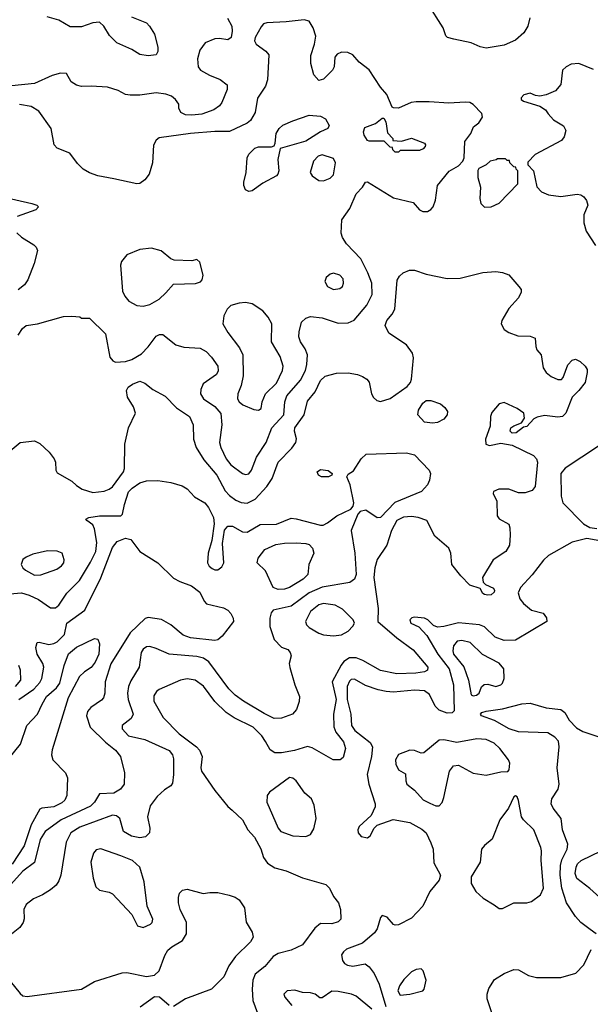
# Model space of a CAD drawing. Extents: x 1173029 to 1307123, y 522559 to 678521.
# Tile 91 of 256: x 1200345 to 1203856, y 576192 to 582245. Entities that reach past the tile are written whole.
import ezdxf

# ---------------------------------------------------------------- set-up
doc = ezdxf.new("R2010")
doc.units = 0

msp = doc.modelspace()

# ---------------------------------------------------------------- linework, layer by layer
at = {"layer": '0CON10XD'}
for points in [[(1203483.9, 582256.1), (1203472, 582205), (1203447.2, 582162.8), (1203395, 582118.2), (1203325, 582087.1), (1203215, 582068.9), (1203177.2, 582077.2), (1203122.4, 582102.4), (1203015.8, 582125.8), (1202977.5, 582135), (1202966.4, 582146.4), (1202950, 582195), (1202855, 582345.8)], [(1201624, 582255), (1201650, 582205), (1201652.9, 582175), (1201645.5, 582135), (1201625, 582120), (1201575, 582130), (1201545, 582127.1), (1201486.8, 582103.2), (1201452.8, 582057.2), (1201439.4, 582005), (1201442.9, 581955), (1201457.5, 581935), (1201513.1, 581903.1), (1201577.4, 581877.4), (1201621.4, 581845), (1201621.1, 581815), (1201587.7, 581735), (1201573.3, 581715), (1201539.8, 581690.2), (1201465, 581663.1), (1201405, 581657.3), (1201365, 581660.5), (1201336.2, 581675), (1201325, 581700), (1201323.3, 581725), (1201304, 581755), (1201278.8, 581775), (1201245, 581787.8), (1201185, 581794.6), (1201085, 581780.8), (1201025, 581780), (1200995, 581785.6), (1200950.2, 581810.2), (1200885, 581830.6), (1200785, 581836.9), (1200725, 581834.4), (1200695, 581841.4), (1200662.1, 581862.1), (1200633, 581913), (1200596, 581916), (1200545, 581902.5), (1200435, 581853.2), (1200215, 581829.3)], [(1201735, 579448.6), (1201755, 579452.9), (1201771.9, 579475), (1201801.2, 579555), (1201862, 579645), (1201895.3, 579735), (1201969.6, 579815), (1201976.9, 579895), (1201988.5, 579931.5), (1202071.8, 580028.2), (1202102.7, 580087.3), (1202112.4, 580125), (1202116.1, 580185), (1202101.3, 580221.3), (1202073.2, 580265), (1202063.3, 580295), (1202064, 580325), (1202079.6, 580385), (1202105, 580410), (1202135, 580419.6), (1202205, 580410.9), (1202305, 580380), (1202365, 580381.4), (1202402.6, 580397.4), (1202480.1, 580489.9), (1202514.6, 580555), (1202510.8, 580625), (1202487.8, 580687.8), (1202444.1, 580774.1), (1202356.2, 580866.2), (1202331.9, 580905), (1202323, 580933), (1202326.5, 581015), (1202375.8, 581084.2), (1202415.6, 581174.4), (1202453.8, 581215), (1202472.5, 581245), (1202485, 581247.5), (1202645, 581150), (1202765, 581120), (1202805.5, 581075.5), (1202824.5, 581064.5), (1202855, 581065.6), (1202875, 581077.5), (1202888.6, 581095), (1202904.3, 581135), (1202915, 581226.2), (1202987.3, 581312.7), (1203045, 581346.7), (1203072.5, 581375), (1203080, 581395), (1203084.1, 581495.9), (1203120, 581545), (1203136.7, 581585), (1203169.7, 581610.3), (1203192, 581645), (1203187.9, 581667.9), (1203135, 581724), (1203115, 581735.7), (1203085, 581738.6), (1202985, 581731.5), (1202865, 581740), (1202785, 581738.9), (1202754.6, 581735.4), (1202675, 581701.2), (1202645, 581702.5), (1202636.7, 581706.7), (1202603.3, 581785), (1202565, 581830), (1202495, 581935.5), (1202433.1, 581983.1), (1202395, 582029.2), (1202363.2, 582043.2), (1202325, 582044.3), (1202297.9, 582032.1), (1202284, 582015), (1202280, 581955), (1202270, 581935), (1202215, 581880), (1202185, 581870), (1202155.6, 581905.6), (1202135.6, 581975.6), (1202135.6, 582024.4), (1202158.1, 582095), (1202166.6, 582143.4), (1202150, 582195), (1202125.4, 582235.4), (1202095, 582244.5), (1201985, 582230.8), (1201865, 582225.9), (1201845, 582218.8), (1201830.3, 582200.3), (1201793.5, 582135), (1201789.4, 582115), (1201799.2, 582095), (1201860.3, 582050.3), (1201877.8, 582027.8), (1201870.5, 581875), (1201857.5, 581835), (1201807.2, 581762.8), (1201792.9, 581675), (1201765.5, 581624.5), (1201745, 581608.6), (1201635, 581557.5), (1201545, 581557.1), (1201395, 581544.1), (1201202.1, 581517.9), (1201184, 581505), (1201167.6, 581472.4), (1201162.3, 581365), (1201141.2, 581295), (1201115, 581259.4), (1201085, 581238.6), (1201065, 581235.6), (1200923.4, 581266.6), (1200825.3, 581285.3), (1200774.2, 581304.2), (1200735, 581326.7), (1200701.2, 581361.2), (1200654.1, 581424.1), (1200575, 581454.2), (1200556, 581475), (1200537.8, 581575), (1200463.3, 581683.3), (1200415, 581711.8), (1200343.8, 581723.8)], [(1201033.1, 582263.1), (1201125.5, 582225), (1201144.6, 582205), (1201174.7, 582154.7), (1201194.2, 582075.8), (1201195, 582050), (1201185, 582028.8), (1201135, 582021.9), (1201085, 582030.5), (1201035, 582060.4), (1200942.4, 582102.4), (1200896.6, 582146.6), (1200862.9, 582205), (1200835, 582228.6), (1200795, 582225.5), (1200725, 582201.1), (1200655, 582200.8), (1200585, 582242.1), (1200513.1, 582263.1)], [(1203875, 581938), (1203785, 581974.6), (1203738.8, 581971.2), (1203707.1, 581955), (1203685.6, 581935), (1203674.4, 581845.6), (1203641.8, 581808.2), (1203585, 581782.5), (1203545, 581773.8), (1203518.3, 581778.3), (1203485, 581793.8), (1203447, 581783), (1203430, 581765), (1203430, 581755), (1203443.9, 581743.9), (1203545, 581713.8), (1203579.7, 581689.7), (1203596.9, 581666.9), (1203628.9, 581628.9), (1203691.7, 581591.7), (1203705.8, 581564.2), (1203695.9, 581524.1), (1203677.9, 581502.1), (1203517.5, 581415), (1203471.7, 581368.3), (1203471.7, 581351.7), (1203506.7, 581315), (1203526.4, 581216.4), (1203555.9, 581185.9), (1203597.9, 581167.9), (1203675, 581157.3), (1203775, 581171.5), (1203797.3, 581167.3), (1203816, 581155), (1203832.4, 581132.4), (1203840, 581105), (1203816.5, 581045), (1203816.5, 580995), (1203831.1, 580945), (1203886.8, 580856.8)], [(1201755, 581189.2), (1201735, 581198.8), (1201724.5, 581224.5), (1201724.4, 581245), (1201739.2, 581305), (1201743.8, 581395), (1201755, 581417.5), (1201792.5, 581455), (1201815, 581463.3), (1201895, 581462.5), (1201910, 581470), (1201917.5, 581485), (1201923.3, 581545), (1201941.2, 581575), (1201964.5, 581595.5), (1202026.3, 581623.7), (1202125, 581657.8), (1202195, 581652), (1202226.7, 581635), (1202250, 581595), (1202240, 581575), (1202195, 581555.6), (1202105, 581497.5), (1201947, 581453), (1201934.2, 581385.8), (1201940, 581315), (1201933.8, 581295), (1201925, 581284), (1201840.3, 581239.7), (1201775, 581192.9), (1201755, 581189.2)], [(1202675, 581430), (1202655, 581430), (1202640, 581445), (1202638.3, 581458.3), (1202625, 581460), (1202587.5, 581497.5), (1202495, 581497.5), (1202485, 581502.5), (1202464, 581535), (1202460, 581555), (1202467.7, 581582.3), (1202533.9, 581606.1), (1202575, 581640), (1202585, 581640), (1202597, 581617), (1202608.3, 581548.3), (1202640, 581515), (1202641.7, 581501.7), (1202695, 581497.5), (1202755, 581516.2), (1202836.1, 581486.1), (1202842.5, 581475), (1202840, 581465), (1202828.3, 581451.7), (1202805, 581441.2), (1202685, 581440), (1202675, 581430)], [(1202215, 581254.4), (1202255, 581270.6), (1202275, 581290), (1202288.8, 581365), (1202275, 581392.2), (1202205, 581413.2), (1202182.2, 581405), (1202152.5, 581375), (1202133.1, 581305), (1202144.2, 581285), (1202185, 581256.9), (1202215, 581254.4)], [(1203205, 581092.5), (1203245, 581094.4), (1203295, 581116.7), (1203410, 581235), (1203410, 581315), (1203400, 581325), (1203398.3, 581338.3), (1203385, 581340), (1203360, 581365), (1203358.3, 581378.3), (1203345, 581380), (1203335, 581390), (1203285, 581390), (1203277, 581383), (1203240, 581375), (1203215, 581353.3), (1203170.7, 581329.3), (1203163, 581317), (1203163.3, 581275), (1203180, 581215), (1203175.8, 581145), (1203182.9, 581115), (1203205, 581092.5)], [(1200195, 581165.3), (1200420, 581115), (1200451.2, 581105), (1200461.2, 581095), (1200445, 581076), (1200330, 581035)], [(1200327.5, 580935), (1200355, 580906.7), (1200431.2, 580861.2), (1200445.7, 580845.7), (1200453.8, 580825), (1200434.1, 580745.9), (1200394.3, 580645), (1200375.5, 580614.5), (1200335, 580584)], [(1201105, 580483.6), (1201145, 580494.6), (1201202.7, 580527.3), (1201244.5, 580565), (1201290.9, 580619.1), (1201427, 580623), (1201456.8, 580633.2), (1201467.5, 580645), (1201474, 580675), (1201453.3, 580755), (1201435, 580770), (1201405, 580762), (1201295, 580767.1), (1201274.6, 580774.6), (1201215, 580823.1), (1201155, 580839.2), (1201085, 580832.9), (1201005, 580800), (1200972.2, 580757.8), (1200964.4, 580735), (1200978.1, 580575), (1200991.1, 580545), (1201015.8, 580515), (1201065, 580486.7), (1201105, 580483.6)], [(1200275, 579583.6), (1200348.6, 579645), (1200435, 579656.7), (1200468.7, 579638.7), (1200525.3, 579585.3), (1200556.9, 579545), (1200564.4, 579525), (1200567.1, 579475), (1200575, 579458), (1200665, 579407.5), (1200695, 579381.5), (1200728.8, 579358.8), (1200795, 579338.9), (1200865, 579346.2), (1200895, 579357.9), (1200915, 579373.6), (1200984.5, 579465), (1200989.5, 579485), (1200991.4, 579635), (1201014.7, 579735), (1201057.6, 579825), (1201044.3, 579864.3), (1201008.9, 579925), (1201003.1, 579965), (1201012.5, 579985), (1201038, 580005), (1201085, 580022.5), (1201115, 580010.5), (1201165, 579970.4), (1201239.6, 579929.6), (1201308.9, 579858.9), (1201389.2, 579805), (1201411.4, 579755), (1201414.4, 579665), (1201430, 579615), (1201478.3, 579538.3), (1201557.9, 579445), (1201608.6, 579348.6), (1201635, 579318.9), (1201675, 579290.7), (1201706.7, 579276.7), (1201745, 579272.8), (1201793.9, 579296.1), (1201865.8, 579374.2), (1201898.5, 579425), (1201935.3, 579524.7), (1202019.1, 579610.9), (1202043.1, 579645), (1202047.9, 579667.9), (1202035.7, 579715), (1202036.9, 579735), (1202094.5, 579815), (1202115, 579900), (1202162.4, 579957.6), (1202195, 580025.6), (1202225, 580052.5), (1202295, 580072.2), (1202365, 580073.1), (1202423.6, 580063.6), (1202455, 580051.1), (1202481.4, 580035), (1202495, 580016), (1202510.5, 579945), (1202521.7, 579921.7), (1202542.7, 579902.7), (1202565, 579896.5), (1202624, 579915), (1202729.3, 579990.7), (1202750, 580015), (1202756.4, 580035), (1202767.1, 580165), (1202761.5, 580195), (1202725, 580245.6), (1202616.8, 580316.8), (1202594.4, 580365), (1202603.3, 580395), (1202636.7, 580435), (1202652.2, 580465), (1202667, 580643), (1202681.1, 580668.9), (1202705, 580688.5), (1202743.3, 580705), (1202775, 580705.4), (1202845, 580680.5), (1202975, 580653.8), (1203055, 580656), (1203195, 580690.4), (1203275, 580697.3), (1203315, 580691.5), (1203355, 580675.6), (1203416.7, 580605), (1203430, 580585), (1203430.7, 580569.3), (1203414, 580535), (1203355, 580468.8), (1203312, 580395), (1203308, 580375), (1203325, 580340), (1203355, 580321.2), (1203410.7, 580300.7), (1203485, 580300), (1203516.4, 580286.4), (1203520, 580235), (1203527.5, 580215), (1203553.3, 580185), (1203565.8, 580105), (1203585, 580076), (1203615, 580052), (1203655, 580032.5), (1203677.9, 580032.1), (1203688.6, 580045), (1203717, 580123), (1203745, 580151.8), (1203765, 580157.9), (1203794.1, 580144.1), (1203824.5, 580115), (1203835.5, 580095), (1203835.5, 580075), (1203824.5, 580015), (1203785.3, 579964.7), (1203744.3, 579925), (1203705, 579825.8), (1203684.1, 579805.9), (1203655, 579800.4), (1203575, 579810.9), (1203527.9, 579802.1), (1203508.8, 579791.2), (1203465, 579743.3), (1203445, 579740), (1203400, 579705), (1203375, 579702.5), (1203362.5, 579715), (1203367.5, 579735), (1203385, 579748.8), (1203433, 579767), (1203450, 579795), (1203446, 579825), (1203406.2, 579855), (1203325, 579891.9), (1203295, 579882.9), (1203250.8, 579829.2)], [(1202275, 580586), (1202315, 580591.2), (1202331.2, 580605), (1202338, 580625), (1202335, 580652.5), (1202315, 580674.2), (1202275, 580685.6), (1202255, 580680), (1202229.7, 580660.3), (1202222, 580635), (1202238.8, 580605), (1202275, 580586)], [(1201815, 579843.3), (1201830, 579855), (1201837.5, 579895), (1201856.4, 579943.6), (1201925, 580010.8), (1201962, 580088), (1201966.9, 580115), (1201947.1, 580175), (1201894.6, 580264.6), (1201895.6, 580375), (1201874.4, 580415), (1201841.4, 580455), (1201775, 580497.7), (1201735, 580506.9), (1201695, 580502.9), (1201645, 580486.7), (1201621.4, 580465), (1201601.9, 580425), (1201595.5, 580375.5), (1201625, 580322), (1201697.8, 580227.8), (1201718.2, 580185), (1201720.9, 580055), (1201706.7, 579995), (1201686.9, 579945), (1201685, 579913.3), (1201695.8, 579895), (1201718, 579878), (1201785, 579848), (1201815, 579843.3)], [(1200335.7, 580305), (1200363.2, 580346.8), (1200385, 580364), (1200455, 580375.5), (1200615, 580419.2), (1200665, 580421.2), (1200715, 580417.5), (1200725, 580410), (1200775, 580410), (1200872.7, 580312.7), (1200900.3, 580170.3), (1200917, 580147), (1200935, 580140), (1200995, 580142.7), (1201035, 580155.5), (1201095, 580191.5), (1201135.8, 580234.2), (1201185, 580298.6), (1201205, 580310), (1201225, 580310), (1201305.5, 580245.5), (1201355, 580231.5), (1201455, 580225.5), (1201491.4, 580205), (1201525, 580170.8), (1201564.4, 580115), (1201566.4, 580085), (1201555, 580064.2), (1201474.4, 580005.6), (1201458.8, 579971.2), (1201458.1, 579945), (1201475, 579913.3), (1201545.9, 579865.9), (1201583.4, 579823.4), (1201588.8, 579755), (1201574.7, 579644.7), (1201581.8, 579615), (1201615.9, 579545), (1201645, 579508.8), (1201715, 579455.8), (1201735, 579448.6)], [(1202885, 579764.5), (1202835, 579771.2), (1202793.8, 579815), (1202798.8, 579845), (1202825, 579886.9), (1202845, 579903.3), (1202875, 579903.1), (1202933.8, 579883.8), (1202960.9, 579860.9), (1202976.5, 579835), (1202975.5, 579815), (1202955, 579789.1), (1202915, 579769.1), (1202885, 579764.5)], [(1203250.8, 579829.2), (1203241.4, 579805), (1203240, 579745), (1203211.2, 579665), (1203212.5, 579635), (1203235, 579627.5), (1203305, 579641.2), (1203375, 579628.8), (1203505.7, 579565), (1203525.6, 579545), (1203530, 579525), (1203515.8, 579375), (1203498.8, 579351.2), (1203455, 579336.2), (1203415, 579336.7), (1203355, 579358), (1203292.3, 579357.7), (1203260, 579345), (1203257.5, 579332.5), (1203280, 579285), (1203282.5, 579195), (1203295, 579176.7), (1203353.6, 579143.6), (1203360.7, 579120.7), (1203362.5, 579075), (1203358, 579015), (1203336.2, 578975), (1203258.8, 578925), (1203192.5, 578815), (1203196.2, 578786.2), (1203211.7, 578771.7), (1203259.5, 578749.5), (1203266.1, 578736.1), (1203263.3, 578725), (1203245, 578710), (1203225, 578706.2), (1203205, 578711.2), (1203195, 578717.5), (1203178, 578748), (1203115, 578768.5), (1203059.4, 578825), (1203003.3, 578895), (1202998.6, 578965), (1202985.6, 578995), (1202899.1, 579069.1), (1202849.2, 579165), (1202797.5, 579185), (1202755, 579190.8), (1202706.9, 579186.9), (1202665, 579165.5), (1202633.6, 579105), (1202603.1, 579015), (1202544, 578926), (1202530.4, 578875), (1202524.8, 578815), (1202551.2, 578625), (1202548.6, 578545), (1202665.2, 578445.2), (1202765, 578370.9), (1202856.5, 578265), (1202853.6, 578246.4), (1202835.9, 578235.9), (1202782.9, 578227.1), (1202665, 578222.7), (1202565, 578243.1), (1202455.8, 578305.8), (1202415, 578321.1), (1202375, 578320.8), (1202340.1, 578299.9), (1202322.4, 578277.6), (1202267.5, 578175), (1202292.6, 578065), (1202276.3, 577975), (1202277.7, 577897.7), (1202291.1, 577865), (1202337.3, 577805), (1202350, 577765), (1202335, 577710), (1202316.3, 577693.7), (1202274.6, 577694.6), (1202145, 577768), (1202115, 577777.5), (1202035, 577752.5), (1201955, 577738.4), (1201915, 577737.5), (1201886.3, 577756.3), (1201857.7, 577807.8), (1201835, 577842.2), (1201781.1, 577895), (1201665, 577953.6), (1201615, 577985.5), (1201545, 578053.6), (1201475, 578148.2), (1201424.7, 578184.7), (1201375, 578192.5), (1201335, 578184.6), (1201203.8, 578126.2), (1201187.5, 578115), (1201171.1, 578088.9), (1201170, 578055), (1201226.8, 577955), (1201326, 577855), (1201433.3, 577775), (1201451.2, 577755), (1201467.5, 577715), (1201460, 577645), (1201464, 577625), (1201545, 577505.6), (1201625, 577407.5), (1201652, 577385), (1201715.7, 577325), (1201748.6, 577265), (1201788.8, 577218.8), (1201828, 577148), (1201845, 577094), (1201869.8, 577059.8), (1201915, 577030.9), (1201985, 577013.3), (1202085, 576969.5), (1202228.8, 576928.8), (1202251.4, 576905), (1202275.6, 576855), (1202306.9, 576815), (1202319.4, 576775), (1202320, 576715), (1202305, 576698.8), (1202265, 576687.5), (1202195, 576689.2), (1202160.7, 576659.3), (1202085, 576557.1), (1202014.6, 576525.4), (1201935, 576503.5), (1201905, 576486.4), (1201853.1, 576425), (1201793.1, 576376.9), (1201779.3, 576340.7), (1201775.5, 576284.5), (1201780.4, 576215), (1201807.5, 576137.5)], [(1203906.1, 579623.9), (1203701.5, 579488.5), (1203675.5, 579455), (1203676.9, 579315), (1203687.5, 579275), (1203814.6, 579144.6), (1203852.6, 579122.6), (1203895.8, 579115.8)], [(1200284.5, 578715.5), (1200355, 578721.8), (1200403.6, 578706.4), (1200460.1, 578680.1), (1200535, 578628.2), (1200565, 578629.6), (1200586.7, 578645), (1200635, 578718.6), (1200712.3, 578797.7), (1200780.9, 578909.2), (1200813.4, 578975), (1200820.3, 579030.3), (1200805.6, 579115.6), (1200795, 579140), (1200757.5, 579165), (1200752.5, 579175), (1200770, 579185), (1200835, 579194.4), (1200967.5, 579195), (1200976.7, 579205), (1200988.9, 579265), (1201015, 579341.4), (1201036.7, 579365), (1201085, 579396.9), (1201125, 579410.8), (1201195, 579412.1), (1201275, 579400.5), (1201345, 579380), (1201375, 579360.8), (1201420.5, 579310.5), (1201485, 579274.4), (1201507.5, 579245), (1201536.7, 579185), (1201541.1, 579145), (1201527.1, 579042.9), (1201504.5, 578965.5), (1201499.6, 578905), (1201511.5, 578885), (1201529.9, 578869.9), (1201545, 578862.7), (1201565, 578862.7), (1201589.1, 578880.9), (1201601.6, 578905), (1201592.2, 579025), (1201604.3, 579105.7), (1201625, 579131.2), (1201655, 579132), (1201715, 579095.7), (1201745, 579094.5), (1201825, 579142.1), (1201925, 579143.5), (1202015, 579179.3), (1202045, 579177.1), (1202195, 579137.3), (1202211.8, 579138.2), (1202238.9, 579151.1), (1202296.2, 579195), (1202383.3, 579235), (1202396.7, 579255), (1202400, 579275), (1202378, 579385), (1202357.5, 579435), (1202365, 579450), (1202399.5, 579470.5), (1202446, 579545), (1202477, 579573), (1202725, 579582.5), (1202775, 579569.2), (1202864.3, 579475), (1202873.1, 579455), (1202865.4, 579414.6), (1202854.3, 579385), (1202817.1, 579345), (1202654.1, 579275.9), (1202565, 579184.5), (1202545, 579181.5), (1202475, 579228.6), (1202439.2, 579220.8), (1202425.6, 579204.4), (1202384.1, 579104.1), (1202407.9, 578965), (1202415.4, 578835), (1202405.5, 578805), (1202376, 578784), (1202205, 578757), (1202125, 578721.2), (1202015, 578638.8), (1201904.2, 578615), (1201891.5, 578598.5), (1201883.9, 578565), (1201884.1, 578514.1), (1201910, 578435), (1201956.4, 578386.4), (1201995, 578372.5), (1202010, 578355), (1202016.2, 578335), (1202003.9, 578286.1), (1202007, 578263), (1202038.6, 578155), (1202067.1, 578085), (1202064.1, 578054.1), (1202048.6, 578005), (1202024.3, 577975), (1201955, 577950.3), (1201910.4, 577949.6), (1201848.7, 577978.7), (1201721.1, 578055), (1201671.4, 578091.4), (1201631.4, 578131.4), (1201508.1, 578298.1), (1201475, 578320), (1201435, 578330.4), (1201265, 578344.5), (1201185, 578380), (1201145, 578391.2), (1201125, 578390), (1201105, 578375.8), (1201092.5, 578355), (1201079.6, 578265), (1201029, 578181), (1201015.3, 578145), (1201008.7, 578105), (1201011.8, 578065), (1201042.7, 577975), (1201031.2, 577948.8), (1200974.6, 577905.4), (1200975.6, 577885), (1201015, 577843.1), (1201115, 577820), (1201265, 577752.5), (1201285, 577726), (1201290.4, 577700.4), (1201291.3, 577605), (1201285, 577552), (1201274.2, 577535), (1201235, 577510), (1201190, 577470), (1201147.3, 577412.7), (1201132.2, 577345), (1201145.6, 577274.4), (1201142.9, 577245), (1201118.9, 577221.1), (1201085, 577214.5), (1201033.8, 577225), (1200984.4, 577255), (1200960.8, 577335), (1200940.9, 577350.9), (1200915, 577355.4), (1200715, 577281.6), (1200659.5, 577245), (1200631.7, 577188.3), (1200598.6, 576985), (1200585, 576950), (1200568.8, 576925), (1200534.5, 576895.5), (1200486.2, 576865), (1200429.5, 576840.5), (1200385.5, 576804.5), (1200370, 576775), (1200373, 576717), (1200367.1, 576695), (1200345, 576664), (1200295, 576622.5)], [(1202245, 579434.4), (1202201.2, 579435), (1202184.3, 579445), (1202174.3, 579465), (1202195, 579479.5), (1202242.6, 579472.6), (1202266.7, 579455), (1202265.8, 579444.2), (1202245, 579434.4)], [(1200340.4, 578065), (1200431.4, 578128.7), (1200469.2, 578169.2), (1200480.8, 578195), (1200492.8, 578265), (1200486.7, 578286.7), (1200451.5, 578345), (1200444.4, 578385), (1200453.3, 578415), (1200465, 578418.8), (1200523.4, 578403.4), (1200555, 578409.2), (1200575, 578420), (1200621.1, 578465), (1200634.5, 578535), (1200746.7, 578615), (1200845, 578813.3), (1200915, 578999.4), (1200945, 579036.9), (1200995, 579056.4), (1201028.8, 579048.8), (1201084.4, 578975), (1201195.5, 578905.5), (1201291.7, 578811.7), (1201330, 578790), (1201401.4, 578765), (1201453.3, 578725), (1201479.7, 578669.7), (1201493.6, 578653.6), (1201598.9, 578628.9), (1201625.4, 578615.4), (1201644.4, 578595), (1201659.4, 578565), (1201660, 578545), (1201590.9, 578455), (1201565, 578432.8), (1201545, 578428.2), (1201395, 578445.3), (1201351.7, 578461.7), (1201275, 578524.6), (1201216.6, 578556.6), (1201135, 578568.8), (1201117.5, 578562.5), (1201025.2, 578474.8), (1200905, 578284.5), (1200871.6, 578175), (1200868.8, 578105), (1200860.6, 578075), (1200849.2, 578060.8), (1200783.5, 578016.5), (1200762.3, 577992.3), (1200756.4, 577965), (1200778.6, 577895), (1200872.7, 577802.7), (1200935, 577754.1), (1200965.8, 577715), (1200989.5, 577615), (1200987.5, 577545), (1200965.2, 577514.8), (1200925, 577489.4), (1200835, 577485.8), (1200806.2, 577435), (1200780.4, 577409.6), (1200600.9, 577325), (1200502.3, 577255), (1200470.9, 577205), (1200436.4, 577063.6), (1200365, 577010.8), (1200269.1, 576905)], [(1201935, 578741.5), (1201904.4, 578755), (1201856.8, 578856.8), (1201805.7, 578905), (1201811.4, 578935), (1201852.4, 578987.6), (1201921.9, 579018.1), (1201975, 579026.9), (1202045, 579029.1), (1202105, 579025.4), (1202125, 579017.5), (1202146.7, 578995), (1202154.4, 578965), (1202124.2, 578895), (1202118.1, 578835), (1202088.1, 578805), (1202005, 578753.2), (1201975, 578743.9), (1201935, 578741.5)], [(1203915, 579040), (1203835, 579056), (1203745, 579032.5), (1203598.9, 578951.1), (1203567.2, 578922.8), (1203498.6, 578831.4), (1203426.5, 578755), (1203412.2, 578722.2), (1203421.8, 578685), (1203445.6, 578655), (1203495, 578615.7), (1203565.6, 578595.6), (1203586.8, 578566.8), (1203587.5, 578545), (1203395, 578430.5), (1203325, 578428), (1203269.5, 578449.5), (1203205, 578512.5), (1203175, 578524.6), (1203045, 578537.1), (1202955, 578513.9), (1202915, 578511.1), (1202890.5, 578520.5), (1202855.6, 578555), (1202835, 578565.6), (1202775, 578570.8), (1202756.7, 578566.7), (1202746, 578555), (1202752.5, 578535), (1202801.4, 578511.4), (1202849.4, 578459.4), (1202917.9, 578345), (1202988.1, 578255), (1203013.2, 578155), (1203018.8, 577995), (1203005.6, 577984.4), (1202975, 577981.8), (1202925, 577999.2), (1202900.3, 578025), (1202866.2, 578096.2), (1202835, 578118.3), (1202775, 578122), (1202645, 578110.3), (1202600, 578115)], [(1200435, 578828.9), (1200475, 578832.5), (1200572.4, 578867.6), (1200602.9, 578887.1), (1200615.6, 578905), (1200619.4, 578925), (1200606.7, 578965), (1200575, 578977.8), (1200515, 578978.5), (1200425, 578959.1), (1200385, 578941.5), (1200365, 578925.6), (1200354.6, 578895), (1200363.5, 578875), (1200379.8, 578859.8), (1200435, 578828.9)], [(1202275, 578457.5), (1202325, 578462.9), (1202365, 578486), (1202395, 578516.2), (1202404.2, 578535), (1202395.8, 578555), (1202330.5, 578620.5), (1202285, 578644.6), (1202215, 578655.8), (1202185, 578647.1), (1202134.3, 578605.7), (1202103.8, 578545), (1202109.5, 578525), (1202125, 578508.2), (1202185, 578473.9), (1202215, 578463.8), (1202275, 578457.5)], [(1200280, 577705), (1200349.6, 577790.4), (1200388.8, 577905), (1200455.2, 577974.8), (1200483.9, 578036.1), (1200510.3, 578085), (1200571.8, 578138.2), (1200592.5, 578165), (1200618.2, 578275), (1200645, 578345.4), (1200695, 578387.2), (1200805, 578440), (1200825, 578436), (1200835, 578407.5), (1200832, 578345), (1200810, 578295), (1200785, 578263.1), (1200743.9, 578236.1), (1200713.1, 578206.9), (1200644, 578076), (1200543.9, 577756.1), (1200540.5, 577725), (1200548.5, 577695), (1200625.8, 577615), (1200638.6, 577585), (1200635.7, 577475), (1200622.6, 577447.4), (1200605, 577431.1), (1200555, 577406), (1200481.9, 577398.1), (1200468.8, 577391.2), (1200414.8, 577295.2), (1200372.5, 577165), (1200297.6, 577052.4)], [(1203135, 578087.1), (1203155, 578091.9), (1203172, 578105), (1203185.9, 578144.1), (1203202.7, 578157.3), (1203225, 578160), (1203275, 578146), (1203306, 578155), (1203315.6, 578165), (1203325.5, 578195), (1203323.5, 578255), (1203295, 578288.5), (1203193.2, 578343.2), (1203115.7, 578415), (1203065, 578427.7), (1203036.2, 578425), (1203014, 578395), (1203010, 578365), (1203014.7, 578345), (1203077.2, 578267.2), (1203106.6, 578185), (1203122.5, 578095), (1203135, 578087.1)], [(1200318.2, 578145), (1200351.2, 578185), (1200350, 578245), (1200339.7, 578275)], [(1202600, 578115), (1202550.8, 578125), (1202472.5, 578152.5), (1202405, 578191.5), (1202385, 578187.7), (1202375, 578178.5), (1202360.7, 578145), (1202359.8, 578065), (1202381.9, 577975), (1202385.9, 577905), (1202406.9, 577875), (1202501.7, 577801.7), (1202515.5, 577775), (1202508.7, 577715), (1202482.7, 577605), (1202492.5, 577545), (1202532.1, 577425), (1202531.5, 577405), (1202506.9, 577353.1), (1202434.3, 577285.7), (1202426.2, 577265), (1202426.7, 577245), (1202445, 577224), (1202485, 577216), (1202501.7, 577228.3), (1202526.2, 577275), (1202545, 577293.8), (1202642, 577328), (1202745, 577309.6), (1202819, 577269), (1202845.4, 577245), (1202875.4, 577185), (1202888.2, 577145), (1202892.2, 577062.2), (1202934.4, 576985), (1202926.7, 576955), (1202868.6, 576885), (1202826, 576795), (1202755, 576720.8), (1202675, 576681.2), (1202655, 576677.5), (1202645, 576682.5), (1202605, 576726.7), (1202575, 576736.7), (1202564, 576725), (1202544.3, 576655), (1202528.9, 576631.1), (1202453.2, 576566.8), (1202355, 576531.2), (1202336.5, 576515), (1202325.6, 576495), (1202331.5, 576461.5), (1202343.3, 576443.3), (1202362.5, 576432.5), (1202395.7, 576425.7), (1202470.3, 576440.3), (1202495, 576423.1), (1202525, 576381.9), (1202557.3, 576315), (1202598, 576178)], [(1203891.9, 576625), (1203855, 576650.8), (1203796.9, 576695), (1203765, 576732), (1203710, 576815), (1203680.7, 576905), (1203670, 576985), (1203672.1, 577045), (1203680.7, 577079.3), (1203712.5, 577145), (1203717.2, 577177.2), (1203684.2, 577265), (1203677.5, 577335), (1203627.3, 577397.3), (1203614.5, 577425), (1203620, 577455), (1203657.1, 577515), (1203664.3, 577545), (1203651.5, 577645), (1203664.4, 577775), (1203660.3, 577810.3), (1203638, 577835), (1203595, 577860), (1203415, 577867.2), (1203355.8, 577885), (1203266.7, 577936.7), (1203186, 577965), (1203180.8, 577975), (1203189.2, 577985), (1203215, 577994.6), (1203315, 578007.9), (1203435, 578038.9), (1203485, 578042.9), (1203585, 578013.5), (1203675, 578004.4), (1203700, 577985), (1203725, 577938.8), (1203771.3, 577891.3), (1203809.8, 577869.8), (1203913.8, 577833.8)], [(1202925, 577412), (1202945, 577433.3), (1202955, 577463.3), (1202990, 577625), (1203015, 577657.5), (1203045, 577662.7), (1203135, 577612.9), (1203215, 577600), (1203305, 577620), (1203347.5, 577622.5), (1203357.5, 577632.5), (1203360, 577675), (1203353.3, 577695), (1203300, 577765), (1203265, 577796.2), (1203215, 577819.3), (1203156.7, 577823.3), (1203035, 577801.5), (1202955, 577816.7), (1202925, 577815.7), (1202831.7, 577738.3), (1202815, 577736.2), (1202775, 577751.2), (1202746.1, 577753.9), (1202675, 577728), (1202657.1, 577695), (1202658.8, 577668.8), (1202675, 577632.5), (1202718.3, 577608.3), (1202720, 577565), (1202726.7, 577545), (1202775, 577508.8), (1202828, 577448), (1202867.9, 577427.9), (1202905, 577412), (1202925, 577412)], [(1202105, 577223.8), (1202133.9, 577236.1), (1202155, 577270), (1202170, 577335), (1202156.8, 577416.8), (1202140, 577455), (1202099.7, 577489.7), (1202045, 577565.8), (1202025, 577582.5), (1202005, 577585.7), (1201881.2, 577495), (1201868, 577475), (1201866.1, 577433.9), (1201934.6, 577274.6), (1201951.2, 577255), (1202025, 577227.5), (1202105, 577223.8)], [(1203315, 576780), (1203385, 576816.5), (1203465, 576816.1), (1203495, 576823.9), (1203549.6, 576865), (1203568.4, 576905), (1203552.5, 577075), (1203556.4, 577135), (1203551.5, 577155), (1203508, 577265), (1203445.5, 577325), (1203432.9, 577345), (1203414.2, 577444.2), (1203405, 577467.5), (1203395, 577472.5), (1203385, 577467.5), (1203352.1, 577397.9), (1203299.4, 577325), (1203252.4, 577207.6), (1203205, 577168.1), (1203186.7, 577145), (1203177.5, 577065), (1203121.9, 576975), (1203122.9, 576935), (1203152, 576885), (1203196.2, 576845), (1203265, 576803.8), (1203295, 576780), (1203315, 576780)], [(1201105, 576663.1), (1201149.2, 576685), (1201159.2, 576695), (1201164.3, 576715), (1201129.4, 576795), (1201110.3, 576945), (1201085, 577034.2), (1201038.6, 577075), (1200968, 577105), (1200845, 577148.1), (1200815, 577140.8), (1200798.3, 577121.7), (1200782.3, 577065), (1200796.9, 576966.9), (1200813.8, 576913.8), (1200835, 576892.9), (1200895, 576881.9), (1200915, 576871.9), (1201035, 576743.8), (1201070, 576675), (1201105, 576663.1)], [(1203915, 576848.2), (1203853.8, 576903.8), (1203772.9, 576965), (1203762.7, 576995), (1203769.1, 577035), (1203776.9, 577055), (1203800, 577075), (1203922, 577135)], [(1200286.5, 576335), (1200347.8, 576257.8), (1200365, 576244.5), (1200390.7, 576240.7), (1200725, 576284.5), (1200805, 576331.1), (1200975, 576385.6), (1201005, 576387.5), (1201125, 576362.2), (1201175, 576370.8), (1201203, 576397), (1201238, 576492), (1201256.3, 576523.7), (1201280.6, 576545), (1201346.5, 576583.5), (1201371.9, 576625), (1201371.4, 576695), (1201333.3, 576775), (1201321.9, 576815), (1201321.7, 576848.3), (1201328.8, 576875), (1201347.3, 576892.7), (1201375, 576899.2), (1201473, 576873), (1201515, 576878.5), (1201565, 576878.5), (1201633.6, 576863.6), (1201670.7, 576850.7), (1201695, 576834.2), (1201728.6, 576785), (1201737.6, 576697.6), (1201775.7, 576635), (1201781.4, 576605), (1201764.3, 576575), (1201672.2, 576485), (1201632.2, 576427.8), (1201600.3, 576359.7), (1201525.3, 576284.7), (1201365, 576224.5), (1201292, 576178)], [(1203250.1, 576140.1), (1203221.5, 576225), (1203220.5, 576255), (1203231.7, 576288.3), (1203266.9, 576345), (1203325, 576381.2), (1203385, 576405.4), (1203415, 576402.9), (1203475, 576368.8), (1203525, 576356.2), (1203675, 576357.6), (1203767.5, 576382.5), (1203815.2, 576434.8), (1203860.3, 576529.7)], [(1202685, 576248.6), (1202745, 576254.4), (1202825, 576273.8), (1202833.3, 576285), (1202845, 576340), (1202827.7, 576397.7), (1202815, 576410), (1202785, 576406), (1202755, 576391.2), (1202708.8, 576345), (1202680.8, 576305), (1202672.5, 576275), (1202685, 576248.6)], [(1201265, 576184.5), (1201205, 576235.7), (1201175, 576238.1), (1201086.4, 576173.7)], [(1202511.5, 576161.5), (1202415, 576241.1), (1202385.5, 576254.5), (1202305, 576271.4), (1202265, 576273.3), (1202205, 576231.2), (1202192.3, 576232.3), (1202163.6, 576253.6), (1202135, 576263.3), (1202085, 576263.8), (1202037.7, 576277.7), (1201990, 576275), (1201970, 576255), (1201976.2, 576235), (1202020, 576185)]]:
    msp.add_lwpolyline(points, dxfattribs=at)

doc.saveas('drawing.dxf')
